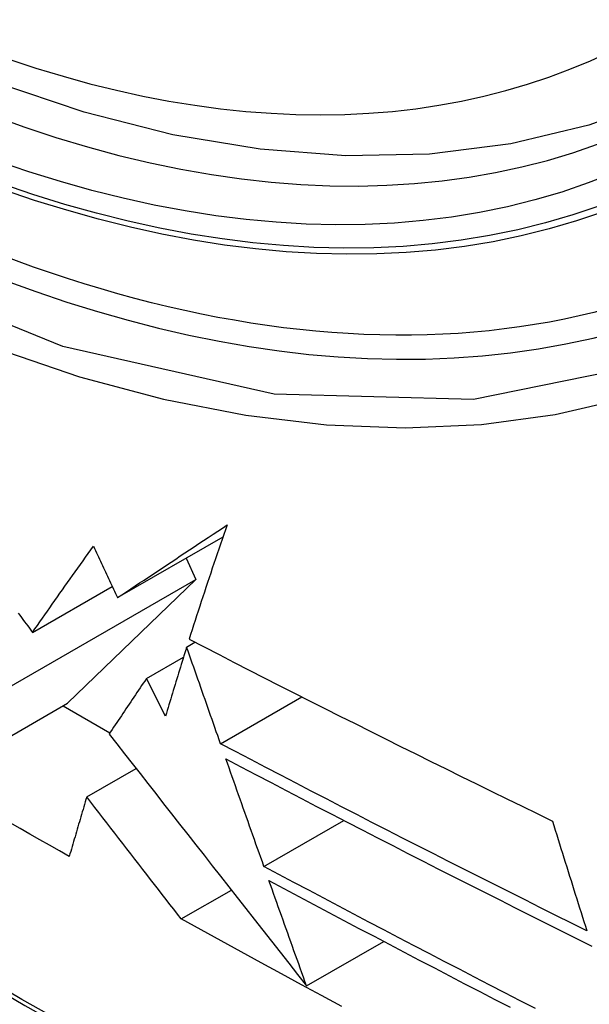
# Model space of a CAD drawing. Header units: inches. Extents: x 25 to 627, y 68 to 290.
# Tile 199 of 250: x 576.4875 to 576.5834, y 245.271 to 245.4369. Entities that reach past the tile are written whole.
import ezdxf

# ---------------------------------------------------------------- set-up
doc = ezdxf.new("R2010")
doc.units = ezdxf.units.IN
doc.header["$MEASUREMENT"] = 0
doc.layers.add('Visible Edges(ANSI)', color=7, linetype='Continuous', lineweight=25)
doc.layers.add('Visible Tangent Edges(ANSI)', color=7, linetype='Continuous', lineweight=25)

msp = doc.modelspace()

# ---------------------------------------------------------------- linework, layer by layer
at = {"layer": 'Visible Edges(ANSI)'}
for p, q in [((576.50399, 245.3395), (576.52176, 245.34976)), ((576.51554, 245.34616), (576.51714, 245.34257)), ((576.48533, 245.32421), (576.51714, 245.34257)), ((576.51714, 245.34257), (576.49557, 245.32169)), ((576.48966, 245.33364), (576.50309, 245.3414)), ((576.51562, 245.33118), (576.51702, 245.33199)), ((576.50884, 245.32585), (576.51508, 245.32945)), ((576.51206, 245.31953), (576.50884, 245.32585)), ((576.52133, 245.31488), (576.53501, 245.32278)), ((576.47371, 245.30906), (576.49557, 245.32169)), ((576.49483, 245.32126), (576.5027, 245.31672)), ((576.49878, 245.3059), (576.50709, 245.3107)), ((576.52864, 245.2942), (576.54208, 245.30196)), ((576.51471, 245.28534), (576.52315, 245.29022)), ((576.53582, 245.27406), (576.54881, 245.28156))]:
    msp.add_line(p, q, dxfattribs=at)
at = {"layer": 'Visible Edges(ANSI)', "flags": 128}
for points in [[(576.60781, 245.42961), (576.59593, 245.42367), (576.58337, 245.41913), (576.57021, 245.416), (576.55654, 245.41428), (576.54244, 245.41398), (576.52801, 245.41508), (576.5133, 245.41753), (576.49838, 245.42132), (576.48332, 245.4264), (576.46817, 245.43274), (576.45299, 245.44031), (576.43784, 245.44905), (576.42279, 245.45893), (576.40788, 245.4699), (576.39319, 245.4819), (576.37878, 245.49489), (576.3647, 245.5088), (576.35101, 245.52356), (576.33778, 245.53912)], [(576.50399, 245.3395), (576.50472, 245.33999), (576.50546, 245.34048), (576.5062, 245.34097), (576.50695, 245.34147), (576.50769, 245.34197), (576.50844, 245.34247), (576.5092, 245.34297), (576.50995, 245.34347), (576.51071, 245.34398), (576.51147, 245.34448), (576.51224, 245.34499), (576.513, 245.3455), (576.51378, 245.34601), (576.51455, 245.34653), (576.51533, 245.34704), (576.51611, 245.34756), (576.51689, 245.34808), (576.51768, 245.3486), (576.51847, 245.34912), (576.51926, 245.34965), (576.52006, 245.35018), (576.52086, 245.3507), (576.52166, 245.35124), (576.52246, 245.35177)], [(576.52246, 245.35177), (576.52218, 245.35095), (576.52189, 245.35014), (576.52161, 245.34932), (576.52133, 245.34851), (576.52105, 245.3477), (576.52077, 245.34688), (576.52049, 245.34607), (576.52022, 245.34526), (576.51994, 245.34446), (576.51967, 245.34365), (576.5194, 245.34284), (576.51913, 245.34204), (576.51887, 245.34123), (576.5186, 245.34043), (576.51834, 245.33963), (576.51808, 245.33883), (576.51782, 245.33804), (576.51756, 245.33724), (576.5173, 245.33644), (576.51705, 245.33565), (576.51679, 245.33486), (576.51654, 245.33407), (576.51629, 245.33328), (576.51604, 245.3325)], [(576.48966, 245.33364), (576.49007, 245.33424), (576.49048, 245.33483), (576.49089, 245.33542), (576.49131, 245.33602), (576.49173, 245.33662), (576.49215, 245.33721), (576.49257, 245.33781), (576.49299, 245.33841), (576.49341, 245.33902), (576.49384, 245.33962), (576.49426, 245.34023), (576.49469, 245.34083), (576.49512, 245.34144), (576.49555, 245.34205), (576.49598, 245.34265), (576.49641, 245.34326), (576.49685, 245.34387), (576.49728, 245.34449), (576.49772, 245.3451), (576.49816, 245.34571), (576.4986, 245.34632), (576.49904, 245.34694), (576.49948, 245.34755), (576.49992, 245.34817)], [(576.49992, 245.34817), (576.50009, 245.3478), (576.50026, 245.34744), (576.50043, 245.34708), (576.5006, 245.34672), (576.50077, 245.34636), (576.50094, 245.346), (576.50111, 245.34564), (576.50128, 245.34527), (576.50145, 245.34491), (576.50162, 245.34455), (576.50179, 245.34419), (576.50196, 245.34383), (576.50212, 245.34347), (576.50229, 245.34311), (576.50246, 245.34275), (576.50263, 245.34238), (576.5028, 245.34202), (576.50297, 245.34166), (576.50314, 245.3413), (576.50331, 245.34094), (576.50348, 245.34058), (576.50365, 245.34022), (576.50382, 245.33986), (576.50399, 245.3395)], [(576.48722, 245.33691), (576.4875, 245.33655), (576.48777, 245.33618), (576.48804, 245.33582), (576.48831, 245.33545), (576.48858, 245.33509), (576.48885, 245.33473), (576.48912, 245.33437), (576.48939, 245.334), (576.48966, 245.33364)], [(576.51604, 245.3325), (576.51856, 245.33119), (576.52109, 245.32989), (576.52362, 245.32859), (576.52615, 245.32729), (576.52869, 245.32599), (576.53123, 245.3247), (576.53377, 245.3234), (576.53632, 245.32212), (576.53887, 245.32083), (576.54142, 245.31954), (576.54398, 245.31826), (576.54653, 245.31698), (576.54909, 245.3157), (576.55165, 245.31443), (576.55421, 245.31316), (576.55677, 245.31189), (576.55933, 245.31062), (576.56189, 245.30936), (576.56445, 245.3081), (576.56701, 245.30685), (576.56957, 245.30559), (576.57213, 245.30434), (576.57469, 245.30309), (576.57724, 245.30185)], [(576.51562, 245.33118), (576.51547, 245.33069), (576.51532, 245.3302), (576.51516, 245.32971), (576.51501, 245.32922), (576.51486, 245.32874), (576.51471, 245.32825), (576.51456, 245.32776), (576.51441, 245.32728), (576.51426, 245.32679), (576.51411, 245.3263), (576.51396, 245.32582), (576.51381, 245.32533), (576.51366, 245.32484), (576.51351, 245.32436), (576.51337, 245.32387), (576.51322, 245.32339), (576.51307, 245.32291), (576.51293, 245.32242), (576.51278, 245.32194), (576.51263, 245.32146), (576.51249, 245.32098), (576.51235, 245.32049), (576.5122, 245.32001), (576.51206, 245.31953)], [(576.52133, 245.31488), (576.52109, 245.31556), (576.52085, 245.31624), (576.52061, 245.31691), (576.52038, 245.31759), (576.52014, 245.31827), (576.5199, 245.31895), (576.51966, 245.31963), (576.51942, 245.3203), (576.51919, 245.32098), (576.51895, 245.32166), (576.51871, 245.32234), (576.51847, 245.32302), (576.51823, 245.3237), (576.518, 245.32438), (576.51776, 245.32506), (576.51752, 245.32574), (576.51728, 245.32642), (576.51705, 245.3271), (576.51681, 245.32778), (576.51657, 245.32846), (576.51633, 245.32914), (576.5161, 245.32982), (576.51586, 245.3305), (576.51562, 245.33118)], [(576.50884, 245.32585), (576.50857, 245.32545), (576.50831, 245.32506), (576.50804, 245.32467), (576.50778, 245.32428), (576.50751, 245.32388), (576.50724, 245.32349), (576.50698, 245.3231), (576.50672, 245.32271), (576.50645, 245.32232), (576.50619, 245.32193), (576.50593, 245.32154), (576.50566, 245.32115), (576.5054, 245.32076), (576.50514, 245.32037), (576.50488, 245.31998), (576.50462, 245.31959), (576.50436, 245.3192), (576.5041, 245.31881), (576.50384, 245.31843), (576.50358, 245.31804), (576.50332, 245.31765), (576.50307, 245.31727), (576.50281, 245.31688), (576.50255, 245.31649)], [(576.50255, 245.31649), (576.50384, 245.31485), (576.50514, 245.31319), (576.50645, 245.31153), (576.50776, 245.30985), (576.50908, 245.30817), (576.51041, 245.30648), (576.51174, 245.30477), (576.51309, 245.30306), (576.51444, 245.30133), (576.5158, 245.2996), (576.51717, 245.29785), (576.51855, 245.29609), (576.51993, 245.29432), (576.52133, 245.29254), (576.52274, 245.29075), (576.52415, 245.28894), (576.52557, 245.28713), (576.52701, 245.2853), (576.52845, 245.28346), (576.5299, 245.2816), (576.53137, 245.27974), (576.53284, 245.27786), (576.53432, 245.27597), (576.53582, 245.27406)], [(576.58304, 245.28335), (576.58043, 245.28465), (576.57783, 245.28594), (576.57524, 245.28724), (576.57264, 245.28854), (576.57005, 245.28984), (576.56746, 245.29114), (576.56487, 245.29244), (576.56229, 245.29375), (576.55971, 245.29505), (576.55713, 245.29636), (576.55455, 245.29767), (576.55198, 245.29898), (576.54941, 245.3003), (576.54684, 245.30161), (576.54428, 245.30293), (576.54172, 245.30425), (576.53916, 245.30557), (576.5366, 245.30689), (576.53405, 245.30822), (576.5315, 245.30955), (576.52895, 245.31088), (576.52641, 245.31221), (576.52387, 245.31354), (576.52133, 245.31488)], [(576.52864, 245.2942), (576.52837, 245.29495), (576.52811, 245.29571), (576.52784, 245.29646), (576.52757, 245.29722), (576.5273, 245.29797), (576.52703, 245.29873), (576.52677, 245.29948), (576.5265, 245.30024), (576.52623, 245.30099), (576.52596, 245.30175), (576.5257, 245.3025), (576.52543, 245.30326), (576.52516, 245.30402), (576.52489, 245.30477), (576.52463, 245.30553), (576.52436, 245.30629), (576.52409, 245.30704), (576.52382, 245.3078), (576.52356, 245.30856), (576.52329, 245.30931), (576.52302, 245.31007), (576.52276, 245.31083), (576.52249, 245.31158), (576.52222, 245.31234)], [(576.52222, 245.31234), (576.52477, 245.311), (576.52731, 245.30966), (576.52986, 245.30832), (576.53241, 245.30698), (576.53496, 245.30565), (576.53752, 245.30432), (576.54007, 245.30299), (576.54264, 245.30167), (576.5452, 245.30034), (576.54777, 245.29902), (576.55033, 245.29771), (576.5529, 245.29639), (576.55548, 245.29507), (576.55805, 245.29376), (576.56062, 245.29245), (576.5632, 245.29115), (576.56578, 245.28984), (576.56836, 245.28854), (576.57094, 245.28724), (576.57352, 245.28594), (576.57611, 245.28464), (576.57869, 245.28335), (576.58128, 245.28206), (576.58386, 245.28077)], [(576.49878, 245.3059), (576.49866, 245.30548), (576.49853, 245.30506), (576.49841, 245.30464), (576.49829, 245.30423), (576.49816, 245.30381), (576.49804, 245.30339), (576.49791, 245.30297), (576.49779, 245.30255), (576.49767, 245.30213), (576.49755, 245.30171), (576.49742, 245.3013), (576.4973, 245.30088), (576.49718, 245.30046), (576.49705, 245.30004), (576.49693, 245.29963), (576.49681, 245.29921), (576.49669, 245.29879), (576.49657, 245.29837), (576.49644, 245.29796), (576.49632, 245.29754), (576.4962, 245.29713), (576.49608, 245.29671), (576.49596, 245.29629), (576.49584, 245.29588)], [(576.51471, 245.28534), (576.51408, 245.28615), (576.51345, 245.28697), (576.51281, 245.28779), (576.51216, 245.28862), (576.51152, 245.28946), (576.51087, 245.2903), (576.51021, 245.29114), (576.50955, 245.29199), (576.50889, 245.29285), (576.50823, 245.2937), (576.50756, 245.29456), (576.50689, 245.29543), (576.50622, 245.2963), (576.50555, 245.29716), (576.50487, 245.29804), (576.50419, 245.29891), (576.50352, 245.29978), (576.50284, 245.30066), (576.50216, 245.30153), (576.50149, 245.30241), (576.50081, 245.30328), (576.50013, 245.30415), (576.49946, 245.30503), (576.49878, 245.3059)], [(576.49584, 245.29588), (576.49418, 245.29682), (576.49252, 245.29776), (576.49086, 245.2987), (576.4892, 245.29964), (576.48755, 245.30058), (576.4859, 245.30152)], [(576.57724, 245.30185), (576.57748, 245.30108), (576.57772, 245.3003), (576.57796, 245.29953), (576.5782, 245.29876), (576.57844, 245.29799), (576.57868, 245.29721), (576.57892, 245.29644), (576.57916, 245.29567), (576.5794, 245.2949), (576.57964, 245.29412), (576.57988, 245.29335), (576.58012, 245.29258), (576.58037, 245.29181), (576.58061, 245.29104), (576.58085, 245.29027), (576.58109, 245.2895), (576.58133, 245.28873), (576.58158, 245.28796), (576.58182, 245.28719), (576.58206, 245.28642), (576.58231, 245.28566), (576.58255, 245.28489), (576.58279, 245.28412), (576.58304, 245.28335)], [(576.57437, 245.27025), (576.5718, 245.27156), (576.56924, 245.27288), (576.56668, 245.2742), (576.56412, 245.27552), (576.56157, 245.27685), (576.55902, 245.27817), (576.55647, 245.2795), (576.55393, 245.28083), (576.55139, 245.28215), (576.54885, 245.28349), (576.54632, 245.28482), (576.54378, 245.28615), (576.54125, 245.28749), (576.53873, 245.28883), (576.5362, 245.29017), (576.53368, 245.29151), (576.53116, 245.29285), (576.52864, 245.2942)], [(576.52948, 245.29183), (576.532, 245.29048), (576.53453, 245.28913), (576.53706, 245.28778), (576.53959, 245.28644), (576.54212, 245.28509), (576.54465, 245.28375), (576.54719, 245.28242), (576.54972, 245.28108), (576.55226, 245.27975), (576.55481, 245.27841), (576.55735, 245.27708), (576.5599, 245.27576), (576.56244, 245.27443), (576.56499, 245.27311), (576.56755, 245.27178), (576.5701, 245.27046)], [(576.53582, 245.27406), (576.53555, 245.2748), (576.53529, 245.27554), (576.53502, 245.27628), (576.53476, 245.27702), (576.5345, 245.27776), (576.53423, 245.27849), (576.53397, 245.27924), (576.5337, 245.27998), (576.53344, 245.28072), (576.53318, 245.28146), (576.53291, 245.2822), (576.53265, 245.28294), (576.53238, 245.28368), (576.53212, 245.28442), (576.53185, 245.28516), (576.53159, 245.2859), (576.53133, 245.28664), (576.53106, 245.28738), (576.5308, 245.28813), (576.53054, 245.28887), (576.53027, 245.28961), (576.53001, 245.29035), (576.52975, 245.29109), (576.52948, 245.29183)], [(576.54176, 245.27057), (576.53836, 245.27241), (576.53496, 245.27425), (576.53157, 245.27609), (576.52818, 245.27793), (576.52481, 245.27978), (576.52144, 245.28163), (576.51807, 245.28348), (576.51471, 245.28534)]]:
    msp.add_lwpolyline(points, dxfattribs=at)
at = {"layer": 'Visible Edges(ANSI)'}
msp.add_ellipse((576.444, 245.69645), major_axis=(0.15748, -0.27276), ratio=0.57735, start_param=2.363977, end_param=7.060801, dxfattribs=at)
msp.add_ellipse((576.44052, 245.69444), major_axis=(0.15994, -0.27703), ratio=0.57735, dxfattribs=at)
at = {"layer": 'Visible Tangent Edges(ANSI)', "flags": 128}
for points in [[(576.68896, 245.54924), (576.68604, 245.50804), (576.67763, 245.47099), (576.66387, 245.43887), (576.64513, 245.41246), (576.62189, 245.39239), (576.59466, 245.37914), (576.56395, 245.3729), (576.53037, 245.3738), (576.49478, 245.38185), (576.45792, 245.39683), (576.42062, 245.41847), (576.38383, 245.44618), (576.34819, 245.47949), (576.31462, 245.51757), (576.2839, 245.55948)], [(576.30081, 245.5302), (576.31328, 245.51416), (576.32619, 245.4987), (576.3395, 245.48387), (576.35316, 245.46974), (576.36711, 245.45636), (576.38129, 245.44381), (576.39565, 245.43212), (576.41015, 245.42131), (576.42475, 245.41141), (576.43941, 245.40245), (576.4541, 245.39447), (576.46873, 245.38751), (576.48323, 245.38159), (576.49757, 245.37674), (576.5117, 245.37295), (576.52558, 245.37025), (576.53918, 245.36863), (576.55243, 245.36811), (576.5653, 245.36869), (576.5777, 245.37037), (576.58962, 245.37313), (576.60102, 245.37695)], [(576.72943, 245.17192), (576.70584, 245.17808), (576.68208, 245.1851), (576.65816, 245.19298), (576.6341, 245.20172), (576.60993, 245.21131), (576.58563, 245.22175), (576.56125, 245.23303), (576.53681, 245.24513), (576.51233, 245.25805), (576.48785, 245.27177), (576.46335, 245.2863), (576.43885, 245.30162), (576.41434, 245.31774), (576.38986, 245.33466), (576.36543, 245.35234), (576.34109, 245.37076), (576.31687, 245.38991), (576.2928, 245.40976), (576.2689, 245.43029), (576.24521, 245.45146), (576.22175, 245.47324), (576.19853, 245.49563)], [(576.19835, 245.49483), (576.22163, 245.47242), (576.24516, 245.45061), (576.26892, 245.42942), (576.29288, 245.40889), (576.31701, 245.38902), (576.34129, 245.36986), (576.36568, 245.35142), (576.39016, 245.33372), (576.4147, 245.31679), (576.43926, 245.30064), (576.46382, 245.28529), (576.48838, 245.27074), (576.51293, 245.25698), (576.53747, 245.24402), (576.56198, 245.23186), (576.58644, 245.22052), (576.61082, 245.21002), (576.63508, 245.20036), (576.65922, 245.19155), (576.68324, 245.1836), (576.7071, 245.1765), (576.73079, 245.17026)]]:
    msp.add_lwpolyline(points, dxfattribs=at)
at = {"layer": 'Visible Tangent Edges(ANSI)'}
for centre, major_axis, start_param, end_param in [((576.44301, 245.69588), (-0.17318, 0.29996), 5.05527, 10.652693), ((576.44296, 245.69585), (0.15059, -0.26083), 4.097754, 6.89782)]:
    msp.add_ellipse(centre, major_axis=major_axis, ratio=0.57735, start_param=start_param, end_param=end_param, dxfattribs=at)
for centre, major_axis in [((576.4436, 245.69622), (-0.17111, 0.29637)), ((576.44063, 245.6945), (0.1627, -0.2818)), ((576.44052, 245.69444), (-0.1621, 0.28076))]:
    msp.add_ellipse(centre, major_axis=major_axis, ratio=0.57735, dxfattribs=at)

doc.saveas('drawing.dxf')
